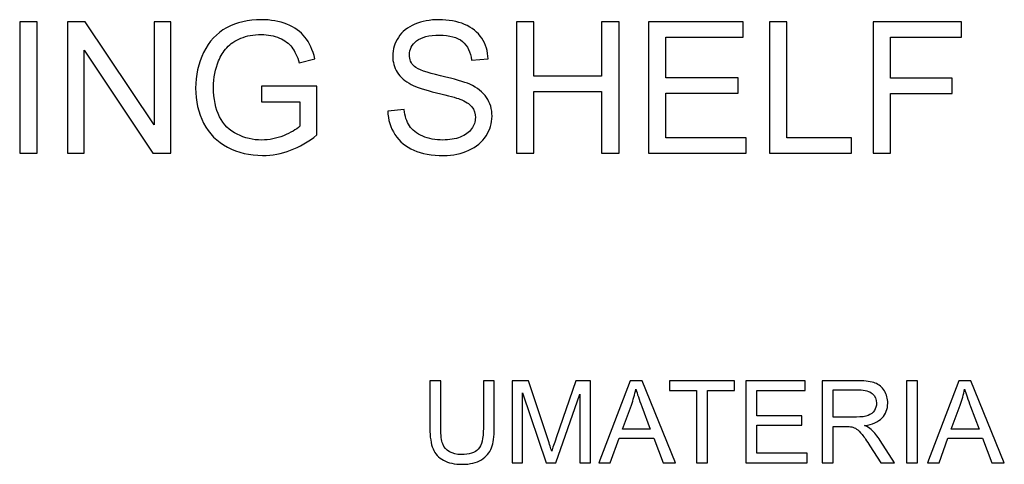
# Model space of a CAD drawing. Header units: millimetres. Extents: x -4788 to 4819, y -2871 to 1655.
# Tile 77 of 102: x -2439 to -1544, y 1251 to 1655. Entities that reach past the tile are written whole.
import ezdxf

# ---------------------------------------------------------------- set-up
doc = ezdxf.new("R2010")
doc.units = ezdxf.units.MM
doc.header["$MEASUREMENT"] = 0
doc.layers.add('PANELS_FINAL', color=7, linetype='Continuous')

msp = doc.modelspace()

# ---------------------------------------------------------------- linework, layer by layer
at = {"layer": 'PANELS_FINAL'}
for points, knots in [([(-2439.4355, 1533.4353), (-2439.4355, 1533.4353), (-2439.4355, 1652.7687), (-2439.4355, 1652.7687), (-2439.4355, 1652.7687), (-2439.4355, 1652.7687), (-2423.6022, 1652.7687), (-2423.6022, 1652.7687), (-2423.6022, 1652.7687), (-2423.6022, 1652.7687), (-2423.6022, 1533.4353), (-2423.6022, 1533.4353), (-2423.6022, 1533.4353), (-2423.6022, 1533.4353), (-2439.4355, 1533.4353), (-2439.4355, 1533.4353)], [0, 0, 0, 0, 0.2, 0.2, 0.2, 0.2, 0.4, 0.4, 0.4, 0.4, 0.6, 0.6, 0.6, 0.6, 1, 1, 1, 1]), ([(-2395.9632, 1533.4353), (-2395.9632, 1533.4353), (-2395.9632, 1652.7687), (-2395.9632, 1652.7687), (-2395.9632, 1652.7687), (-2395.9632, 1652.7687), (-2379.741, 1652.7687), (-2379.741, 1652.7687), (-2379.741, 1652.7687), (-2379.741, 1652.7687), (-2317.1299, 1559.102), (-2317.1299, 1559.102), (-2317.1299, 1559.102), (-2317.1299, 1559.102), (-2317.1299, 1652.7687), (-2317.1299, 1652.7687), (-2317.1299, 1652.7687), (-2317.1299, 1652.7687), (-2301.9632, 1652.7687), (-2301.9632, 1652.7687), (-2301.9632, 1652.7687), (-2301.9632, 1652.7687), (-2301.9632, 1533.4353), (-2301.9632, 1533.4353), (-2301.9632, 1533.4353), (-2301.9632, 1533.4353), (-2318.1854, 1533.4353), (-2318.1854, 1533.4353), (-2318.1854, 1533.4353), (-2318.1854, 1533.4353), (-2380.7966, 1627.102), (-2380.7966, 1627.102), (-2380.7966, 1627.102), (-2380.7966, 1627.102), (-2380.7966, 1533.4353), (-2380.7966, 1533.4353), (-2380.7966, 1533.4353), (-2380.7966, 1533.4353), (-2395.9632, 1533.4353), (-2395.9632, 1533.4353)], [0, 0, 0, 0, 0.09090909, 0.09090909, 0.09090909, 0.09090909, 0.18181818, 0.18181818, 0.18181818, 0.18181818, 0.27272727, 0.27272727, 0.27272727, 0.27272727, 0.36363636, 0.36363636, 0.36363636, 0.36363636, 0.45454545, 0.45454545, 0.45454545, 0.45454545, 0.54545455, 0.54545455, 0.54545455, 0.54545455, 0.63636364, 0.63636364, 0.63636364, 0.63636364, 0.72727273, 0.72727273, 0.72727273, 0.72727273, 0.81818182, 0.81818182, 0.81818182, 0.81818182, 1, 1, 1, 1]), ([(-2219.6021, 1580.2686), (-2219.6021, 1580.2686), (-2219.6021, 1594.2686), (-2219.6021, 1594.2686), (-2219.6021, 1594.2686), (-2219.6021, 1594.2686), (-2169.1021, 1594.2686), (-2169.1021, 1594.2686), (-2169.1021, 1594.2686), (-2169.1021, 1594.2686), (-2169.1021, 1550.0464), (-2169.1021, 1550.0464), (-2169.1021, 1550.0464), (-2176.8521, 1543.8797), (-2184.8521, 1539.2131), (-2193.1021, 1536.102), (-2193.1021, 1536.102), (-2201.3521, 1532.9909), (-2209.8243, 1531.4353), (-2218.491, 1531.4353), (-2218.491, 1531.4353), (-2230.2132, 1531.4353), (-2240.8521, 1533.9353), (-2250.4355, 1538.9631), (-2250.4355, 1538.9631), (-2259.991, 1543.9631), (-2267.241, 1551.2409), (-2272.1021, 1560.7131), (-2272.1021, 1560.7131), (-2276.991, 1570.2131), (-2279.4355, 1580.8242), (-2279.4355, 1592.5186), (-2279.4355, 1592.5186), (-2279.4355, 1604.1298), (-2277.0188, 1614.9631), (-2272.1577, 1625.0464), (-2272.1577, 1625.0464), (-2267.2966, 1635.102), (-2260.3243, 1642.5742), (-2251.2132, 1647.4353), (-2251.2132, 1647.4353), (-2242.1021, 1652.3242), (-2231.6021, 1654.7687), (-2219.7132, 1654.7687), (-2219.7132, 1654.7687), (-2211.1021, 1654.7687), (-2203.2966, 1653.3798), (-2196.3243, 1650.5742), (-2196.3243, 1650.5742), (-2189.3521, 1647.7687), (-2183.8799, 1643.8798), (-2179.9354, 1638.9075), (-2179.9354, 1638.9075), (-2175.9632, 1633.9075), (-2172.9632, 1627.3798), (-2170.9077, 1619.352), (-2170.9077, 1619.352), (-2170.9077, 1619.352), (-2185.1577, 1615.4631), (-2185.1577, 1615.4631), (-2185.1577, 1615.4631), (-2186.9632, 1621.5187), (-2189.1854, 1626.2964), (-2191.8243, 1629.7964), (-2191.8243, 1629.7964), (-2194.491, 1633.2687), (-2198.2688, 1636.0464), (-2203.2132, 1638.1298), (-2203.2132, 1638.1298), (-2208.1299, 1640.2131), (-2213.6021, 1641.2687), (-2219.6299, 1641.2687), (-2219.6299, 1641.2687), (-2226.8243, 1641.2687), (-2233.0466, 1640.1575), (-2238.3243, 1637.9631), (-2238.3243, 1637.9631), (-2243.5743, 1635.7687), (-2247.7966, 1632.8798), (-2251.0466, 1629.2687), (-2251.0466, 1629.2687), (-2254.2688, 1625.6853), (-2256.7688, 1621.7409), (-2258.5466, 1617.4631), (-2258.5466, 1617.4631), (-2261.5743, 1610.0464), (-2263.1021, 1602.0464), (-2263.1021, 1593.4075), (-2263.1021, 1593.4075), (-2263.1021, 1582.7409), (-2261.2688, 1573.8242), (-2257.6299, 1566.6298), (-2257.6299, 1566.6298), (-2253.9632, 1559.4631), (-2248.6299, 1554.1297), (-2241.6577, 1550.6575), (-2241.6577, 1550.6575), (-2234.6577, 1547.1853), (-2227.241, 1545.4353), (-2219.3799, 1545.4353), (-2219.3799, 1545.4353), (-2212.5466, 1545.4353), (-2205.8799, 1546.7686), (-2199.3799, 1549.4075), (-2199.3799, 1549.4075), (-2192.8799, 1552.0742), (-2187.9632, 1554.8797), (-2184.6021, 1557.9075), (-2184.6021, 1557.9075), (-2184.6021, 1557.9075), (-2184.6021, 1580.2686), (-2184.6021, 1580.2686), (-2184.6021, 1580.2686), (-2184.6021, 1580.2686), (-2219.6021, 1580.2686), (-2219.6021, 1580.2686)], [0, 0, 0, 0, 0.03333333, 0.03333333, 0.03333333, 0.03333333, 0.06666667, 0.06666667, 0.06666667, 0.06666667, 0.1, 0.1, 0.1, 0.1, 0.13333333, 0.13333333, 0.13333333, 0.13333333, 0.16666667, 0.16666667, 0.16666667, 0.16666667, 0.2, 0.2, 0.2, 0.2, 0.23333333, 0.23333333, 0.23333333, 0.23333333, 0.26666667, 0.26666667, 0.26666667, 0.26666667, 0.3, 0.3, 0.3, 0.3, 0.33333333, 0.33333333, 0.33333333, 0.33333333, 0.36666667, 0.36666667, 0.36666667, 0.36666667, 0.4, 0.4, 0.4, 0.4, 0.43333333, 0.43333333, 0.43333333, 0.43333333, 0.46666667, 0.46666667, 0.46666667, 0.46666667, 0.5, 0.5, 0.5, 0.5, 0.53333333, 0.53333333, 0.53333333, 0.53333333, 0.56666667, 0.56666667, 0.56666667, 0.56666667, 0.6, 0.6, 0.6, 0.6, 0.63333333, 0.63333333, 0.63333333, 0.63333333, 0.66666667, 0.66666667, 0.66666667, 0.66666667, 0.7, 0.7, 0.7, 0.7, 0.73333333, 0.73333333, 0.73333333, 0.73333333, 0.76666667, 0.76666667, 0.76666667, 0.76666667, 0.8, 0.8, 0.8, 0.8, 0.83333333, 0.83333333, 0.83333333, 0.83333333, 0.86666667, 0.86666667, 0.86666667, 0.86666667, 0.9, 0.9, 0.9, 0.9, 0.93333333, 0.93333333, 0.93333333, 0.93333333, 1, 1, 1, 1]), ([(-2104.6576, 1571.7686), (-2104.6576, 1571.7686), (-2089.8243, 1573.102), (-2089.8243, 1573.102), (-2089.8243, 1573.102), (-2089.1299, 1567.102), (-2087.491, 1562.1853), (-2084.9076, 1558.3242), (-2084.9076, 1558.3242), (-2082.3243, 1554.4909), (-2078.3243, 1551.3797), (-2072.9076, 1548.9909), (-2072.9076, 1548.9909), (-2067.491, 1546.6297), (-2061.3798, 1545.4353), (-2054.6021, 1545.4353), (-2054.6021, 1545.4353), (-2048.5743, 1545.4353), (-2043.2687, 1546.3242), (-2038.6576, 1548.1297), (-2038.6576, 1548.1297), (-2034.0465, 1549.9353), (-2030.6298, 1552.4075), (-2028.3798, 1555.5464), (-2028.3798, 1555.5464), (-2026.1298, 1558.6853), (-2024.9909, 1562.102), (-2024.9909, 1565.7686), (-2024.9909, 1565.7686), (-2024.9909, 1569.4909), (-2026.0743, 1572.7409), (-2028.2409, 1575.5464), (-2028.2409, 1575.5464), (-2030.4076, 1578.3242), (-2033.991, 1580.6575), (-2038.991, 1582.5742), (-2038.991, 1582.5742), (-2042.1854, 1583.7964), (-2049.2687, 1585.7409), (-2060.241, 1588.3798), (-2060.241, 1588.3798), (-2071.2132, 1591.0186), (-2078.8798, 1593.4909), (-2083.2687, 1595.8242), (-2083.2687, 1595.8242), (-2088.9632, 1598.8242), (-2093.1854, 1602.5464), (-2095.9632, 1606.9631), (-2095.9632, 1606.9631), (-2098.7687, 1611.3798), (-2100.1576, 1616.352), (-2100.1576, 1621.8242), (-2100.1576, 1621.8242), (-2100.1576, 1627.8798), (-2098.4354, 1633.5187), (-2095.0187, 1638.7409), (-2095.0187, 1638.7409), (-2091.6021, 1643.9909), (-2086.6299, 1647.9631), (-2080.0465, 1650.6853), (-2080.0465, 1650.6853), (-2073.491, 1653.4075), (-2066.1854, 1654.7687), (-2058.1576, 1654.7687), (-2058.1576, 1654.7687), (-2049.3243, 1654.7687), (-2041.5187, 1653.352), (-2034.7687, 1650.4909), (-2034.7687, 1650.4909), (-2028.0187, 1647.6575), (-2022.8243, 1643.4631), (-2019.1854, 1637.9075), (-2019.1854, 1637.9075), (-2015.5465, 1632.3798), (-2013.6021, 1626.102), (-2013.3243, 1619.102), (-2013.3243, 1619.102), (-2013.3243, 1619.102), (-2028.4909, 1617.9353), (-2028.4909, 1617.9353), (-2028.4909, 1617.9353), (-2029.2965, 1625.4631), (-2032.0465, 1631.1575), (-2036.741, 1634.9909), (-2036.741, 1634.9909), (-2041.4354, 1638.852), (-2048.3798, 1640.7687), (-2057.5465, 1640.7687), (-2057.5465, 1640.7687), (-2067.1021, 1640.7687), (-2074.0743, 1639.0187), (-2078.4354, 1635.5187), (-2078.4354, 1635.5187), (-2082.7965, 1632.0187), (-2084.991, 1627.7964), (-2084.991, 1622.852), (-2084.991, 1622.852), (-2084.991, 1618.5742), (-2083.4354, 1615.0464), (-2080.3521, 1612.2686), (-2080.3521, 1612.2686), (-2077.2965, 1609.5186), (-2069.3798, 1606.6575), (-2056.5465, 1603.7686), (-2056.5465, 1603.7686), (-2043.7132, 1600.852), (-2034.9076, 1598.3242), (-2030.1298, 1596.1575), (-2030.1298, 1596.1575), (-2023.2132, 1592.9631), (-2018.0743, 1588.9353), (-2014.7687, 1584.0186), (-2014.7687, 1584.0186), (-2011.4632, 1579.1298), (-2009.8243, 1573.4909), (-2009.8243, 1567.102), (-2009.8243, 1567.102), (-2009.8243, 1560.7409), (-2011.6298, 1554.7964), (-2015.2687, 1549.1853), (-2015.2687, 1549.1853), (-2018.9076, 1543.5742), (-2024.1021, 1539.2131), (-2030.9076, 1536.102), (-2030.9076, 1536.102), (-2037.7132, 1532.9909), (-2045.3521, 1531.4353), (-2053.8798, 1531.4353), (-2053.8798, 1531.4353), (-2064.6576, 1531.4353), (-2073.6854, 1533.0186), (-2080.9632, 1536.1575), (-2080.9632, 1536.1575), (-2088.2687, 1539.2964), (-2093.9632, 1544.0186), (-2098.1021, 1550.352), (-2098.1021, 1550.352), (-2102.2687, 1556.6575), (-2104.4354, 1563.7964), (-2104.6576, 1571.7686)], [0, 0, 0, 0, 0.02777778, 0.02777778, 0.02777778, 0.02777778, 0.05555556, 0.05555556, 0.05555556, 0.05555556, 0.08333333, 0.08333333, 0.08333333, 0.08333333, 0.11111111, 0.11111111, 0.11111111, 0.11111111, 0.13888889, 0.13888889, 0.13888889, 0.13888889, 0.16666667, 0.16666667, 0.16666667, 0.16666667, 0.19444444, 0.19444444, 0.19444444, 0.19444444, 0.22222222, 0.22222222, 0.22222222, 0.22222222, 0.25, 0.25, 0.25, 0.25, 0.27777778, 0.27777778, 0.27777778, 0.27777778, 0.30555556, 0.30555556, 0.30555556, 0.30555556, 0.33333333, 0.33333333, 0.33333333, 0.33333333, 0.36111111, 0.36111111, 0.36111111, 0.36111111, 0.38888889, 0.38888889, 0.38888889, 0.38888889, 0.41666667, 0.41666667, 0.41666667, 0.41666667, 0.44444444, 0.44444444, 0.44444444, 0.44444444, 0.47222222, 0.47222222, 0.47222222, 0.47222222, 0.5, 0.5, 0.5, 0.5, 0.52777778, 0.52777778, 0.52777778, 0.52777778, 0.55555556, 0.55555556, 0.55555556, 0.55555556, 0.58333333, 0.58333333, 0.58333333, 0.58333333, 0.61111111, 0.61111111, 0.61111111, 0.61111111, 0.63888889, 0.63888889, 0.63888889, 0.63888889, 0.66666667, 0.66666667, 0.66666667, 0.66666667, 0.69444444, 0.69444444, 0.69444444, 0.69444444, 0.72222222, 0.72222222, 0.72222222, 0.72222222, 0.75, 0.75, 0.75, 0.75, 0.77777778, 0.77777778, 0.77777778, 0.77777778, 0.80555556, 0.80555556, 0.80555556, 0.80555556, 0.83333333, 0.83333333, 0.83333333, 0.83333333, 0.86111111, 0.86111111, 0.86111111, 0.86111111, 0.88888889, 0.88888889, 0.88888889, 0.88888889, 0.91666667, 0.91666667, 0.91666667, 0.91666667, 0.94444444, 0.94444444, 0.94444444, 0.94444444, 1, 1, 1, 1]), ([(-1987.6576, 1533.4353), (-1987.6576, 1533.4353), (-1987.6576, 1652.7687), (-1987.6576, 1652.7687), (-1987.6576, 1652.7687), (-1987.6576, 1652.7687), (-1971.8243, 1652.7687), (-1971.8243, 1652.7687), (-1971.8243, 1652.7687), (-1971.8243, 1652.7687), (-1971.8243, 1603.602), (-1971.8243, 1603.602), (-1971.8243, 1603.602), (-1971.8243, 1603.602), (-1910.1576, 1603.602), (-1910.1576, 1603.602), (-1910.1576, 1603.602), (-1910.1576, 1603.602), (-1910.1576, 1652.7687), (-1910.1576, 1652.7687), (-1910.1576, 1652.7687), (-1910.1576, 1652.7687), (-1894.3242, 1652.7687), (-1894.3242, 1652.7687), (-1894.3242, 1652.7687), (-1894.3242, 1652.7687), (-1894.3242, 1533.4353), (-1894.3242, 1533.4353), (-1894.3242, 1533.4353), (-1894.3242, 1533.4353), (-1910.1576, 1533.4353), (-1910.1576, 1533.4353), (-1910.1576, 1533.4353), (-1910.1576, 1533.4353), (-1910.1576, 1589.602), (-1910.1576, 1589.602), (-1910.1576, 1589.602), (-1910.1576, 1589.602), (-1971.8243, 1589.602), (-1971.8243, 1589.602), (-1971.8243, 1589.602), (-1971.8243, 1589.602), (-1971.8243, 1533.4353), (-1971.8243, 1533.4353), (-1971.8243, 1533.4353), (-1971.8243, 1533.4353), (-1987.6576, 1533.4353), (-1987.6576, 1533.4353)], [0, 0, 0, 0, 0.07692308, 0.07692308, 0.07692308, 0.07692308, 0.15384615, 0.15384615, 0.15384615, 0.15384615, 0.23076923, 0.23076923, 0.23076923, 0.23076923, 0.30769231, 0.30769231, 0.30769231, 0.30769231, 0.38461538, 0.38461538, 0.38461538, 0.38461538, 0.46153846, 0.46153846, 0.46153846, 0.46153846, 0.53846154, 0.53846154, 0.53846154, 0.53846154, 0.61538462, 0.61538462, 0.61538462, 0.61538462, 0.69230769, 0.69230769, 0.69230769, 0.69230769, 0.76923077, 0.76923077, 0.76923077, 0.76923077, 0.84615385, 0.84615385, 0.84615385, 0.84615385, 1, 1, 1, 1]), ([(-1867.6298, 1533.4353), (-1867.6298, 1533.4353), (-1867.6298, 1652.7687), (-1867.6298, 1652.7687), (-1867.6298, 1652.7687), (-1867.6298, 1652.7687), (-1781.4631, 1652.7687), (-1781.4631, 1652.7687), (-1781.4631, 1652.7687), (-1781.4631, 1652.7687), (-1781.4631, 1638.7687), (-1781.4631, 1638.7687), (-1781.4631, 1638.7687), (-1781.4631, 1638.7687), (-1851.7965, 1638.7687), (-1851.7965, 1638.7687), (-1851.7965, 1638.7687), (-1851.7965, 1638.7687), (-1851.7965, 1602.102), (-1851.7965, 1602.102), (-1851.7965, 1602.102), (-1851.7965, 1602.102), (-1785.9631, 1602.102), (-1785.9631, 1602.102), (-1785.9631, 1602.102), (-1785.9631, 1602.102), (-1785.9631, 1588.102), (-1785.9631, 1588.102), (-1785.9631, 1588.102), (-1785.9631, 1588.102), (-1851.7965, 1588.102), (-1851.7965, 1588.102), (-1851.7965, 1588.102), (-1851.7965, 1588.102), (-1851.7965, 1547.4353), (-1851.7965, 1547.4353), (-1851.7965, 1547.4353), (-1851.7965, 1547.4353), (-1778.6298, 1547.4353), (-1778.6298, 1547.4353), (-1778.6298, 1547.4353), (-1778.6298, 1547.4353), (-1778.6298, 1533.4353), (-1778.6298, 1533.4353), (-1778.6298, 1533.4353), (-1778.6298, 1533.4353), (-1867.6298, 1533.4353), (-1867.6298, 1533.4353)], [0, 0, 0, 0, 0.07692308, 0.07692308, 0.07692308, 0.07692308, 0.15384615, 0.15384615, 0.15384615, 0.15384615, 0.23076923, 0.23076923, 0.23076923, 0.23076923, 0.30769231, 0.30769231, 0.30769231, 0.30769231, 0.38461538, 0.38461538, 0.38461538, 0.38461538, 0.46153846, 0.46153846, 0.46153846, 0.46153846, 0.53846154, 0.53846154, 0.53846154, 0.53846154, 0.61538462, 0.61538462, 0.61538462, 0.61538462, 0.69230769, 0.69230769, 0.69230769, 0.69230769, 0.76923077, 0.76923077, 0.76923077, 0.76923077, 0.84615385, 0.84615385, 0.84615385, 0.84615385, 1, 1, 1, 1]), ([(-1757.4631, 1533.4353), (-1757.4631, 1533.4353), (-1757.4631, 1652.7687), (-1757.4631, 1652.7687), (-1757.4631, 1652.7687), (-1757.4631, 1652.7687), (-1741.6298, 1652.7687), (-1741.6298, 1652.7687), (-1741.6298, 1652.7687), (-1741.6298, 1652.7687), (-1741.6298, 1547.4353), (-1741.6298, 1547.4353), (-1741.6298, 1547.4353), (-1741.6298, 1547.4353), (-1682.9631, 1547.4353), (-1682.9631, 1547.4353), (-1682.9631, 1547.4353), (-1682.9631, 1547.4353), (-1682.9631, 1533.4353), (-1682.9631, 1533.4353), (-1682.9631, 1533.4353), (-1682.9631, 1533.4353), (-1757.4631, 1533.4353), (-1757.4631, 1533.4353)], [0, 0, 0, 0, 0.14285714, 0.14285714, 0.14285714, 0.14285714, 0.28571429, 0.28571429, 0.28571429, 0.28571429, 0.42857143, 0.42857143, 0.42857143, 0.42857143, 0.57142857, 0.57142857, 0.57142857, 0.57142857, 0.71428571, 0.71428571, 0.71428571, 0.71428571, 1, 1, 1, 1]), ([(-1663.2686, 1533.4353), (-1663.2686, 1533.4353), (-1663.2686, 1652.7687), (-1663.2686, 1652.7687), (-1663.2686, 1652.7687), (-1663.2686, 1652.7687), (-1582.7686, 1652.7687), (-1582.7686, 1652.7687), (-1582.7686, 1652.7687), (-1582.7686, 1652.7687), (-1582.7686, 1638.7687), (-1582.7686, 1638.7687), (-1582.7686, 1638.7687), (-1582.7686, 1638.7687), (-1647.4353, 1638.7687), (-1647.4353, 1638.7687), (-1647.4353, 1638.7687), (-1647.4353, 1638.7687), (-1647.4353, 1601.602), (-1647.4353, 1601.602), (-1647.4353, 1601.602), (-1647.4353, 1601.602), (-1591.4353, 1601.602), (-1591.4353, 1601.602), (-1591.4353, 1601.602), (-1591.4353, 1601.602), (-1591.4353, 1587.602), (-1591.4353, 1587.602), (-1591.4353, 1587.602), (-1591.4353, 1587.602), (-1647.4353, 1587.602), (-1647.4353, 1587.602), (-1647.4353, 1587.602), (-1647.4353, 1587.602), (-1647.4353, 1533.4353), (-1647.4353, 1533.4353), (-1647.4353, 1533.4353), (-1647.4353, 1533.4353), (-1663.2686, 1533.4353), (-1663.2686, 1533.4353)], [0, 0, 0, 0, 0.09090909, 0.09090909, 0.09090909, 0.09090909, 0.18181818, 0.18181818, 0.18181818, 0.18181818, 0.27272727, 0.27272727, 0.27272727, 0.27272727, 0.36363636, 0.36363636, 0.36363636, 0.36363636, 0.45454545, 0.45454545, 0.45454545, 0.45454545, 0.54545455, 0.54545455, 0.54545455, 0.54545455, 0.63636364, 0.63636364, 0.63636364, 0.63636364, 0.72727273, 0.72727273, 0.72727273, 0.72727273, 0.81818182, 0.81818182, 0.81818182, 0.81818182, 1, 1, 1, 1]), ([(-2017.6938, 1326.6451), (-2017.6938, 1326.6451), (-2007.7979, 1326.6451), (-2007.7979, 1326.6451), (-2007.7979, 1326.6451), (-2007.7979, 1326.6451), (-2007.7979, 1283.5721), (-2007.7979, 1283.5721), (-2007.7979, 1283.5721), (-2007.7979, 1276.0721), (-2008.6486, 1270.1173), (-2010.3327, 1265.7075), (-2010.3327, 1265.7075), (-2012.0341, 1261.3152), (-2015.0896, 1257.7214), (-2019.4993, 1254.961), (-2019.4993, 1254.961), (-2023.9264, 1252.2006), (-2029.7077, 1250.8117), (-2036.8952, 1250.8117), (-2036.8952, 1250.8117), (-2043.857, 1250.8117), (-2049.5688, 1252.0096), (-2053.9959, 1254.4228), (-2053.9959, 1254.4228), (-2058.4403, 1256.836), (-2061.6, 1260.3082), (-2063.4924, 1264.8742), (-2063.4924, 1264.8742), (-2065.3848, 1269.4402), (-2066.3396, 1275.6728), (-2066.3396, 1283.5721), (-2066.3396, 1283.5721), (-2066.3396, 1283.5721), (-2066.3396, 1326.6451), (-2066.3396, 1326.6451), (-2066.3396, 1326.6451), (-2066.3396, 1326.6451), (-2056.4438, 1326.6451), (-2056.4438, 1326.6451), (-2056.4438, 1326.6451), (-2056.4438, 1326.6451), (-2056.4438, 1283.5895), (-2056.4438, 1283.5895), (-2056.4438, 1283.5895), (-2056.4438, 1277.1138), (-2055.8362, 1272.3221), (-2054.6382, 1269.2666), (-2054.6382, 1269.2666), (-2053.4403, 1266.1936), (-2051.3917, 1263.8152), (-2048.4577, 1262.1659), (-2048.4577, 1262.1659), (-2045.541, 1260.4992), (-2041.9646, 1259.6659), (-2037.7459, 1259.6659), (-2037.7459, 1259.6659), (-2030.5236, 1259.6659), (-2025.3674, 1261.3152), (-2022.2945, 1264.5964), (-2022.2945, 1264.5964), (-2019.2216, 1267.895), (-2017.6938, 1274.2145), (-2017.6938, 1283.5895), (-2017.6938, 1283.5895), (-2017.6938, 1283.5895), (-2017.6938, 1326.6451), (-2017.6938, 1326.6451)], [0, 0, 0, 0, 0.05555556, 0.05555556, 0.05555556, 0.05555556, 0.11111111, 0.11111111, 0.11111111, 0.11111111, 0.16666667, 0.16666667, 0.16666667, 0.16666667, 0.22222222, 0.22222222, 0.22222222, 0.22222222, 0.27777778, 0.27777778, 0.27777778, 0.27777778, 0.33333333, 0.33333333, 0.33333333, 0.33333333, 0.38888889, 0.38888889, 0.38888889, 0.38888889, 0.44444444, 0.44444444, 0.44444444, 0.44444444, 0.5, 0.5, 0.5, 0.5, 0.55555556, 0.55555556, 0.55555556, 0.55555556, 0.61111111, 0.61111111, 0.61111111, 0.61111111, 0.66666667, 0.66666667, 0.66666667, 0.66666667, 0.72222222, 0.72222222, 0.72222222, 0.72222222, 0.77777778, 0.77777778, 0.77777778, 0.77777778, 0.83333333, 0.83333333, 0.83333333, 0.83333333, 0.88888889, 0.88888889, 0.88888889, 0.88888889, 1, 1, 1, 1]), ([(-1991.5306, 1252.0617), (-1991.5306, 1252.0617), (-1991.5306, 1326.6451), (-1991.5306, 1326.6451), (-1991.5306, 1326.6451), (-1991.5306, 1326.6451), (-1976.7389, 1326.6451), (-1976.7389, 1326.6451), (-1976.7389, 1326.6451), (-1976.7389, 1326.6451), (-1959.1, 1273.8499), (-1959.1, 1273.8499), (-1959.1, 1273.8499), (-1957.4681, 1268.9367), (-1956.2875, 1265.2561), (-1955.541, 1262.8082), (-1955.541, 1262.8082), (-1954.6903, 1265.5166), (-1953.3535, 1269.5096), (-1951.5479, 1274.77), (-1951.5479, 1274.77), (-1951.5479, 1274.77), (-1933.5966, 1326.6451), (-1933.5966, 1326.6451), (-1933.5966, 1326.6451), (-1933.5966, 1326.6451), (-1920.3847, 1326.6451), (-1920.3847, 1326.6451), (-1920.3847, 1326.6451), (-1920.3847, 1326.6451), (-1920.3847, 1252.0617), (-1920.3847, 1252.0617), (-1920.3847, 1252.0617), (-1920.3847, 1252.0617), (-1929.8639, 1252.0617), (-1929.8639, 1252.0617), (-1929.8639, 1252.0617), (-1929.8639, 1252.0617), (-1929.8639, 1314.4576), (-1929.8639, 1314.4576), (-1929.8639, 1314.4576), (-1929.8639, 1314.4576), (-1951.6348, 1252.0617), (-1951.6348, 1252.0617), (-1951.6348, 1252.0617), (-1951.6348, 1252.0617), (-1960.5236, 1252.0617), (-1960.5236, 1252.0617), (-1960.5236, 1252.0617), (-1960.5236, 1252.0617), (-1982.0514, 1315.6034), (-1982.0514, 1315.6034), (-1982.0514, 1315.6034), (-1982.0514, 1315.6034), (-1982.0514, 1252.0617), (-1982.0514, 1252.0617), (-1982.0514, 1252.0617), (-1982.0514, 1252.0617), (-1991.5306, 1252.0617), (-1991.5306, 1252.0617)], [0, 0, 0, 0, 0.0625, 0.0625, 0.0625, 0.0625, 0.125, 0.125, 0.125, 0.125, 0.1875, 0.1875, 0.1875, 0.1875, 0.25, 0.25, 0.25, 0.25, 0.3125, 0.3125, 0.3125, 0.3125, 0.375, 0.375, 0.375, 0.375, 0.4375, 0.4375, 0.4375, 0.4375, 0.5, 0.5, 0.5, 0.5, 0.5625, 0.5625, 0.5625, 0.5625, 0.625, 0.625, 0.625, 0.625, 0.6875, 0.6875, 0.6875, 0.6875, 0.75, 0.75, 0.75, 0.75, 0.8125, 0.8125, 0.8125, 0.8125, 0.875, 0.875, 0.875, 0.875, 1, 1, 1, 1]), ([(-1912.7285, 1252.0617), (-1912.7285, 1252.0617), (-1884.1173, 1326.6451), (-1884.1173, 1326.6451), (-1884.1173, 1326.6451), (-1884.1173, 1326.6451), (-1873.2666, 1326.6451), (-1873.2666, 1326.6451), (-1873.2666, 1326.6451), (-1873.2666, 1326.6451), (-1842.902, 1252.0617), (-1842.902, 1252.0617), (-1842.902, 1252.0617), (-1842.902, 1252.0617), (-1854.1347, 1252.0617), (-1854.1347, 1252.0617), (-1854.1347, 1252.0617), (-1854.1347, 1252.0617), (-1862.7632, 1274.6659), (-1862.7632, 1274.6659), (-1862.7632, 1274.6659), (-1862.7632, 1274.6659), (-1894.1694, 1274.6659), (-1894.1694, 1274.6659), (-1894.1694, 1274.6659), (-1894.1694, 1274.6659), (-1902.2597, 1252.0617), (-1902.2597, 1252.0617), (-1902.2597, 1252.0617), (-1902.2597, 1252.0617), (-1912.7285, 1252.0617), (-1912.7285, 1252.0617)], [0, 0, 0, 0, 0.11111111, 0.11111111, 0.11111111, 0.11111111, 0.22222222, 0.22222222, 0.22222222, 0.22222222, 0.33333333, 0.33333333, 0.33333333, 0.33333333, 0.44444444, 0.44444444, 0.44444444, 0.44444444, 0.55555556, 0.55555556, 0.55555556, 0.55555556, 0.66666667, 0.66666667, 0.66666667, 0.66666667, 0.77777778, 0.77777778, 0.77777778, 0.77777778, 1, 1, 1, 1]), ([(-1823.8395, 1252.0617), (-1823.8395, 1252.0617), (-1823.8395, 1317.8951), (-1823.8395, 1317.8951), (-1823.8395, 1317.8951), (-1823.8395, 1317.8951), (-1848.4229, 1317.8951), (-1848.4229, 1317.8951), (-1848.4229, 1317.8951), (-1848.4229, 1317.8951), (-1848.4229, 1326.6451), (-1848.4229, 1326.6451), (-1848.4229, 1326.6451), (-1848.4229, 1326.6451), (-1789.3603, 1326.6451), (-1789.3603, 1326.6451), (-1789.3603, 1326.6451), (-1789.3603, 1326.6451), (-1789.3603, 1317.8951), (-1789.3603, 1317.8951), (-1789.3603, 1317.8951), (-1789.3603, 1317.8951), (-1813.9437, 1317.8951), (-1813.9437, 1317.8951), (-1813.9437, 1317.8951), (-1813.9437, 1317.8951), (-1813.9437, 1252.0617), (-1813.9437, 1252.0617), (-1813.9437, 1252.0617), (-1813.9437, 1252.0617), (-1823.8395, 1252.0617), (-1823.8395, 1252.0617)], [0, 0, 0, 0, 0.11111111, 0.11111111, 0.11111111, 0.11111111, 0.22222222, 0.22222222, 0.22222222, 0.22222222, 0.33333333, 0.33333333, 0.33333333, 0.33333333, 0.44444444, 0.44444444, 0.44444444, 0.44444444, 0.55555556, 0.55555556, 0.55555556, 0.55555556, 0.66666667, 0.66666667, 0.66666667, 0.66666667, 0.77777778, 0.77777778, 0.77777778, 0.77777778, 1, 1, 1, 1]), ([(-1778.961, 1252.0617), (-1778.961, 1252.0617), (-1778.961, 1326.6451), (-1778.961, 1326.6451), (-1778.961, 1326.6451), (-1778.961, 1326.6451), (-1725.1068, 1326.6451), (-1725.1068, 1326.6451), (-1725.1068, 1326.6451), (-1725.1068, 1326.6451), (-1725.1068, 1317.8951), (-1725.1068, 1317.8951), (-1725.1068, 1317.8951), (-1725.1068, 1317.8951), (-1769.0652, 1317.8951), (-1769.0652, 1317.8951), (-1769.0652, 1317.8951), (-1769.0652, 1317.8951), (-1769.0652, 1294.9784), (-1769.0652, 1294.9784), (-1769.0652, 1294.9784), (-1769.0652, 1294.9784), (-1727.9193, 1294.9784), (-1727.9193, 1294.9784), (-1727.9193, 1294.9784), (-1727.9193, 1294.9784), (-1727.9193, 1286.2284), (-1727.9193, 1286.2284), (-1727.9193, 1286.2284), (-1727.9193, 1286.2284), (-1769.0652, 1286.2284), (-1769.0652, 1286.2284), (-1769.0652, 1286.2284), (-1769.0652, 1286.2284), (-1769.0652, 1260.8117), (-1769.0652, 1260.8117), (-1769.0652, 1260.8117), (-1769.0652, 1260.8117), (-1723.336, 1260.8117), (-1723.336, 1260.8117), (-1723.336, 1260.8117), (-1723.336, 1260.8117), (-1723.336, 1252.0617), (-1723.336, 1252.0617), (-1723.336, 1252.0617), (-1723.336, 1252.0617), (-1778.961, 1252.0617), (-1778.961, 1252.0617)], [0, 0, 0, 0, 0.07692308, 0.07692308, 0.07692308, 0.07692308, 0.15384615, 0.15384615, 0.15384615, 0.15384615, 0.23076923, 0.23076923, 0.23076923, 0.23076923, 0.30769231, 0.30769231, 0.30769231, 0.30769231, 0.38461538, 0.38461538, 0.38461538, 0.38461538, 0.46153846, 0.46153846, 0.46153846, 0.46153846, 0.53846154, 0.53846154, 0.53846154, 0.53846154, 0.61538462, 0.61538462, 0.61538462, 0.61538462, 0.69230769, 0.69230769, 0.69230769, 0.69230769, 0.76923077, 0.76923077, 0.76923077, 0.76923077, 0.84615385, 0.84615385, 0.84615385, 0.84615385, 1, 1, 1, 1]), ([(-1709.4818, 1252.0617), (-1709.4818, 1252.0617), (-1709.4818, 1326.6451), (-1709.4818, 1326.6451), (-1709.4818, 1326.6451), (-1709.4818, 1326.6451), (-1676.4263, 1326.6451), (-1676.4263, 1326.6451), (-1676.4263, 1326.6451), (-1669.777, 1326.6451), (-1664.7249, 1325.968), (-1661.27, 1324.6312), (-1661.27, 1324.6312), (-1657.8151, 1323.2944), (-1655.0547, 1320.9332), (-1652.9888, 1317.5478), (-1652.9888, 1317.5478), (-1650.9228, 1314.1624), (-1649.8985, 1310.4124), (-1649.8985, 1306.3152), (-1649.8985, 1306.3152), (-1649.8985, 1301.02), (-1651.6172, 1296.5582), (-1655.0374, 1292.9298), (-1655.0374, 1292.9298), (-1658.4575, 1289.3013), (-1663.7353, 1287.0096), (-1670.8881, 1286.02), (-1670.8881, 1286.02), (-1668.2665, 1284.77), (-1666.2874, 1283.52), (-1664.9332, 1282.3048), (-1664.9332, 1282.3048), (-1662.0513, 1279.6659), (-1659.3256, 1276.3499), (-1656.7735, 1272.3742), (-1656.7735, 1272.3742), (-1656.7735, 1272.3742), (-1643.8742, 1252.0617), (-1643.8742, 1252.0617), (-1643.8742, 1252.0617), (-1643.8742, 1252.0617), (-1656.2006, 1252.0617), (-1656.2006, 1252.0617), (-1656.2006, 1252.0617), (-1656.2006, 1252.0617), (-1666.0617, 1267.5825), (-1666.0617, 1267.5825), (-1666.0617, 1267.5825), (-1668.9263, 1272.0791), (-1671.3047, 1275.4992), (-1673.1624, 1277.8777), (-1673.1624, 1277.8777), (-1675.0374, 1280.2562), (-1676.704, 1281.9055), (-1678.1797, 1282.8603), (-1678.1797, 1282.8603), (-1679.6381, 1283.7978), (-1681.1485, 1284.4575), (-1682.6763, 1284.8395), (-1682.6763, 1284.8395), (-1683.7874, 1285.0652), (-1685.6103, 1285.1867), (-1688.1624, 1285.1867), (-1688.1624, 1285.1867), (-1688.1624, 1285.1867), (-1699.586, 1285.1867), (-1699.586, 1285.1867), (-1699.586, 1285.1867), (-1699.586, 1285.1867), (-1699.586, 1252.0617), (-1699.586, 1252.0617), (-1699.586, 1252.0617), (-1699.586, 1252.0617), (-1709.4818, 1252.0617), (-1709.4818, 1252.0617)], [0, 0, 0, 0, 0.05, 0.05, 0.05, 0.05, 0.1, 0.1, 0.1, 0.1, 0.15, 0.15, 0.15, 0.15, 0.2, 0.2, 0.2, 0.2, 0.25, 0.25, 0.25, 0.25, 0.3, 0.3, 0.3, 0.3, 0.35, 0.35, 0.35, 0.35, 0.4, 0.4, 0.4, 0.4, 0.45, 0.45, 0.45, 0.45, 0.5, 0.5, 0.5, 0.5, 0.55, 0.55, 0.55, 0.55, 0.6, 0.6, 0.6, 0.6, 0.65, 0.65, 0.65, 0.65, 0.7, 0.7, 0.7, 0.7, 0.75, 0.75, 0.75, 0.75, 0.8, 0.8, 0.8, 0.8, 0.85, 0.85, 0.85, 0.85, 0.9, 0.9, 0.9, 0.9, 1, 1, 1, 1]), ([(-1632.7978, 1252.0617), (-1632.7978, 1252.0617), (-1632.7978, 1326.6451), (-1632.7978, 1326.6451), (-1632.7978, 1326.6451), (-1632.7978, 1326.6451), (-1622.902, 1326.6451), (-1622.902, 1326.6451), (-1622.902, 1326.6451), (-1622.902, 1326.6451), (-1622.902, 1252.0617), (-1622.902, 1252.0617), (-1622.902, 1252.0617), (-1622.902, 1252.0617), (-1632.7978, 1252.0617), (-1632.7978, 1252.0617)], [0, 0, 0, 0, 0.2, 0.2, 0.2, 0.2, 0.4, 0.4, 0.4, 0.4, 0.6, 0.6, 0.6, 0.6, 1, 1, 1, 1]), ([(-1613.7006, 1252.0617), (-1613.7006, 1252.0617), (-1585.0894, 1326.6451), (-1585.0894, 1326.6451), (-1585.0894, 1326.6451), (-1585.0894, 1326.6451), (-1574.2387, 1326.6451), (-1574.2387, 1326.6451), (-1574.2387, 1326.6451), (-1574.2387, 1326.6451), (-1543.8741, 1252.0617), (-1543.8741, 1252.0617), (-1543.8741, 1252.0617), (-1543.8741, 1252.0617), (-1555.1068, 1252.0617), (-1555.1068, 1252.0617), (-1555.1068, 1252.0617), (-1555.1068, 1252.0617), (-1563.7353, 1274.6659), (-1563.7353, 1274.6659), (-1563.7353, 1274.6659), (-1563.7353, 1274.6659), (-1595.1415, 1274.6659), (-1595.1415, 1274.6659), (-1595.1415, 1274.6659), (-1595.1415, 1274.6659), (-1603.2318, 1252.0617), (-1603.2318, 1252.0617), (-1603.2318, 1252.0617), (-1603.2318, 1252.0617), (-1613.7006, 1252.0617), (-1613.7006, 1252.0617)], [0, 0, 0, 0, 0.11111111, 0.11111111, 0.11111111, 0.11111111, 0.22222222, 0.22222222, 0.22222222, 0.22222222, 0.33333333, 0.33333333, 0.33333333, 0.33333333, 0.44444444, 0.44444444, 0.44444444, 0.44444444, 0.55555556, 0.55555556, 0.55555556, 0.55555556, 0.66666667, 0.66666667, 0.66666667, 0.66666667, 0.77777778, 0.77777778, 0.77777778, 0.77777778, 1, 1, 1, 1]), ([(-1891.2701, 1282.6867), (-1891.2701, 1282.6867), (-1865.8534, 1282.6867), (-1865.8534, 1282.6867), (-1865.8534, 1282.6867), (-1865.8534, 1282.6867), (-1873.6312, 1303.3638), (-1873.6312, 1303.3638), (-1873.6312, 1303.3638), (-1875.975, 1309.6485), (-1877.7458, 1314.8395), (-1878.9784, 1318.9367), (-1878.9784, 1318.9367), (-1880.0027, 1314.0756), (-1881.3743, 1309.3013), (-1883.093, 1304.5791), (-1883.093, 1304.5791), (-1883.093, 1304.5791), (-1891.2701, 1282.6867), (-1891.2701, 1282.6867)], [0, 0, 0, 0, 0.16666667, 0.16666667, 0.16666667, 0.16666667, 0.33333333, 0.33333333, 0.33333333, 0.33333333, 0.5, 0.5, 0.5, 0.5, 0.66666667, 0.66666667, 0.66666667, 0.66666667, 1, 1, 1, 1]), ([(-1699.586, 1293.7284), (-1699.586, 1293.7284), (-1678.4054, 1293.7284), (-1678.4054, 1293.7284), (-1678.4054, 1293.7284), (-1673.8915, 1293.7284), (-1670.3846, 1294.1971), (-1667.8499, 1295.1346), (-1667.8499, 1295.1346), (-1665.3152, 1296.0548), (-1663.3881, 1297.5478), (-1662.086, 1299.6138), (-1662.086, 1299.6138), (-1660.7665, 1301.6624), (-1660.1068, 1303.8846), (-1660.1068, 1306.2978), (-1660.1068, 1306.2978), (-1660.1068, 1309.8221), (-1661.3742, 1312.7388), (-1663.9263, 1315.0131), (-1663.9263, 1315.0131), (-1666.4783, 1317.2874), (-1670.5061, 1318.4159), (-1676.0096, 1318.4159), (-1676.0096, 1318.4159), (-1676.0096, 1318.4159), (-1699.586, 1318.4159), (-1699.586, 1318.4159), (-1699.586, 1318.4159), (-1699.586, 1318.4159), (-1699.586, 1293.7284), (-1699.586, 1293.7284)], [0, 0, 0, 0, 0.11111111, 0.11111111, 0.11111111, 0.11111111, 0.22222222, 0.22222222, 0.22222222, 0.22222222, 0.33333333, 0.33333333, 0.33333333, 0.33333333, 0.44444444, 0.44444444, 0.44444444, 0.44444444, 0.55555556, 0.55555556, 0.55555556, 0.55555556, 0.66666667, 0.66666667, 0.66666667, 0.66666667, 0.77777778, 0.77777778, 0.77777778, 0.77777778, 1, 1, 1, 1]), ([(-1592.2422, 1282.6867), (-1592.2422, 1282.6867), (-1566.8255, 1282.6867), (-1566.8255, 1282.6867), (-1566.8255, 1282.6867), (-1566.8255, 1282.6867), (-1574.6033, 1303.3638), (-1574.6033, 1303.3638), (-1574.6033, 1303.3638), (-1576.9471, 1309.6485), (-1578.7179, 1314.8395), (-1579.9505, 1318.9367), (-1579.9505, 1318.9367), (-1580.9748, 1314.0756), (-1582.3464, 1309.3013), (-1584.0651, 1304.5791), (-1584.0651, 1304.5791), (-1584.0651, 1304.5791), (-1592.2422, 1282.6867), (-1592.2422, 1282.6867)], [0, 0, 0, 0, 0.16666667, 0.16666667, 0.16666667, 0.16666667, 0.33333333, 0.33333333, 0.33333333, 0.33333333, 0.5, 0.5, 0.5, 0.5, 0.66666667, 0.66666667, 0.66666667, 0.66666667, 1, 1, 1, 1])]:
    msp.add_open_spline(points, degree=3, knots=knots, dxfattribs=at)

doc.saveas('drawing.dxf')
